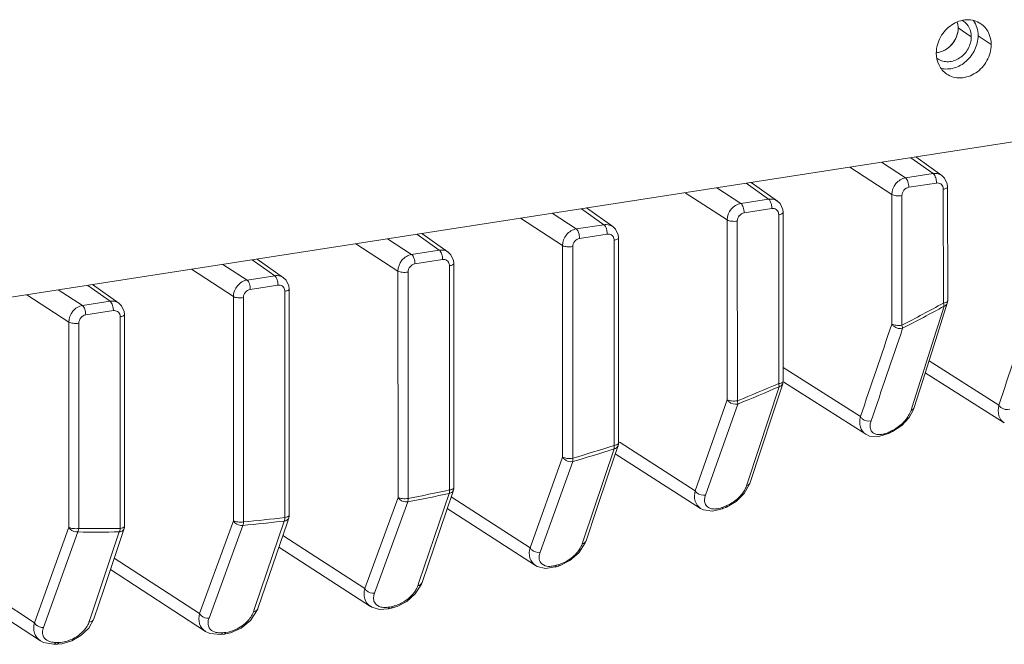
# Model space of a CAD drawing. Header units: millimetres. Extents: x 29170 to 33192, y 579 to 3108.
# Tile 62 of 256: x 30881 to 30946, y 1246 to 1287. Entities that reach past the tile are written whole.
import ezdxf

# ---------------------------------------------------------------- set-up
doc = ezdxf.new("R2010")
doc.units = ezdxf.units.MM
doc.layers.add('细实线', color=7, linetype='Continuous', lineweight=13)

msp = doc.modelspace()

# ---------------------------------------------------------------- linework, layer by layer
at = {"layer": '细实线'}
for p, q in [((30943.184, 1286.479), (30944.046, 1285.894)), ((30945.359, 1285.379), (30944.497, 1285.964)), ((30855.255, 1264.785), (30950.645, 1279.576)), ((30941.544, 1276.89), (30940.07, 1277.936)), ((30942.121, 1276.761), (30940.395, 1277.987)), ((30938.825, 1275.519), (30936.059, 1277.315)), ((30939.723, 1276.608), (30938.138, 1277.637)), ((30939.723, 1276.608), (30941.544, 1276.89)), ((30942.298, 1276.593), (30942.121, 1276.761)), ((30942.474, 1276.214), (30942.298, 1276.593)), ((30928.895, 1274.929), (30927.31, 1275.958)), ((30930.715, 1275.211), (30929.242, 1276.257)), ((30931.293, 1275.082), (30929.566, 1276.308)), ((30939.939, 1275.989), (30941.759, 1276.271)), ((30942.495, 1276.014), (30942.474, 1276.214)), ((30942.495, 1276.014), (30942.497, 1268.517)), ((30927.997, 1273.84), (30925.231, 1275.636)), ((30938.827, 1266.993), (30938.825, 1275.519)), ((30939.49, 1266.922), (30939.488, 1275.446)), ((30942.211, 1275.868), (30942.213, 1268.367)), ((30918.738, 1274.629), (30920.465, 1273.403)), ((30928.895, 1274.929), (30930.715, 1275.211)), ((30931.47, 1274.914), (30931.293, 1275.082)), ((30931.646, 1274.535), (30931.47, 1274.914)), ((30917.169, 1272.161), (30914.403, 1273.956)), ((30918.067, 1273.25), (30916.482, 1274.279)), ((30918.414, 1274.578), (30919.887, 1273.532)), ((30929.111, 1274.31), (30930.931, 1274.592)), ((30931.382, 1274.189), (30931.385, 1263.079)), ((30931.667, 1274.335), (30931.646, 1274.535)), ((30931.667, 1274.335), (30931.67, 1263.225)), ((30918.067, 1273.25), (30919.887, 1273.532)), ((30920.64, 1273.237), (30920.465, 1273.403)), ((30928, 1262.018), (30927.997, 1273.84)), ((30928.663, 1261.944), (30928.66, 1273.767)), ((30909.059, 1271.853), (30907.586, 1272.899)), ((30909.636, 1271.724), (30907.91, 1272.95)), ((30918.283, 1272.631), (30920.103, 1272.913)), ((30920.817, 1272.86), (30920.64, 1273.237)), ((30920.839, 1272.656), (30920.817, 1272.86)), ((30920.839, 1272.656), (30920.842, 1259.154)), ((30906.34, 1270.482), (30903.575, 1272.277)), ((30907.239, 1271.571), (30905.654, 1272.6)), ((30917.172, 1258.24), (30917.169, 1272.161)), ((30917.835, 1258.166), (30917.832, 1272.088)), ((30920.554, 1272.51), (30920.558, 1259.007)), ((30907.239, 1271.571), (30909.059, 1271.853)), ((30909.813, 1271.556), (30909.636, 1271.724)), ((30909.99, 1271.177), (30909.813, 1271.556)), ((30896.411, 1269.892), (30894.825, 1270.921)), ((30898.231, 1270.174), (30896.757, 1271.22)), ((30898.808, 1270.045), (30897.082, 1271.271)), ((30907.454, 1270.952), (30909.275, 1271.234)), ((30909.726, 1270.831), (30909.73, 1256.081)), ((30910.011, 1270.977), (30909.99, 1271.177)), ((30910.011, 1270.977), (30910.014, 1256.228)), ((30895.512, 1268.803), (30892.747, 1270.598)), ((30896.411, 1269.892), (30898.231, 1270.174)), ((30906.344, 1255.594), (30906.34, 1270.482)), ((30907.007, 1255.521), (30907.003, 1270.409)), ((30887.403, 1268.495), (30885.929, 1269.541)), ((30887.98, 1268.366), (30886.253, 1269.592)), ((30896.626, 1269.273), (30898.446, 1269.555)), ((30898.985, 1269.877), (30898.808, 1270.045)), ((30899.162, 1269.498), (30898.985, 1269.877)), ((30899.182, 1269.298), (30899.162, 1269.498)), ((30884.684, 1267.124), (30881.918, 1268.919)), ((30885.582, 1268.213), (30883.997, 1269.242)), ((30895.516, 1254.054), (30895.512, 1268.803)), ((30898.898, 1269.152), (30898.902, 1254.264)), ((30899.182, 1269.298), (30899.186, 1254.41)), ((30885.582, 1268.213), (30887.403, 1268.495)), ((30888.157, 1268.197), (30887.98, 1268.366)), ((30888.333, 1267.819), (30888.157, 1268.197)), ((30896.179, 1253.98), (30896.175, 1268.73)), ((30941.833, 1266.336), (30942.474, 1268.366)), ((30942.255, 1268.228), (30942.264, 1268.171)), ((30885.798, 1267.593), (30887.618, 1267.876)), ((30888.07, 1267.473), (30888.073, 1253.551)), ((30888.354, 1267.619), (30888.333, 1267.819)), ((30888.354, 1267.619), (30888.358, 1253.697)), ((30884.687, 1253.622), (30884.684, 1267.124)), ((30885.35, 1253.548), (30885.347, 1267.05)), ((30945.87, 1261.659), (30941.273, 1264.571)), ((30932.087, 1263.88), (30931.669, 1264.146)), ((30936.756, 1260.907), (30932.087, 1263.88)), ((30941.024, 1263.785), (30946.222, 1260.492)), ((30931.015, 1261.148), (30931.645, 1263.069)), ((30931.713, 1263.176), (30937.107, 1259.742)), ((30931.412, 1262.867), (30929.355, 1256.612)), ((30931.412, 1262.929), (30931.413, 1262.868)), ((30925.891, 1256.033), (30928, 1262.018)), ((30926.572, 1255.744), (30928.684, 1261.73)), ((30940.163, 1261.553), (30940.086, 1261.313)), ((30940.27, 1261.422), (30940.301, 1261.51)), ((30937.965, 1259.586), (30938.664, 1259.815)), ((30938.664, 1259.815), (30938.865, 1259.917)), ((30938.798, 1259.963), (30938.697, 1259.911)), ((30938.9, 1260.014), (30938.798, 1259.963)), ((30938.867, 1259.918), (30939.477, 1260.33)), ((30938.867, 1259.918), (30938.888, 1259.94)), ((30920.947, 1259.199), (30920.893, 1259.233)), ((30925.891, 1256.033), (30920.947, 1259.199)), ((30920.562, 1258.788), (30918.547, 1252.796)), ((30920.197, 1257.151), (30920.816, 1258.994)), ((30920.569, 1258.852), (30920.563, 1258.788)), ((30920.636, 1258.459), (30926.244, 1254.867)), ((30915.025, 1252.281), (30917.172, 1258.24)), ((30915.685, 1251.985), (30917.834, 1257.945)), ((30929.355, 1256.612), (30929.272, 1256.36)), ((30929.466, 1256.45), (30929.507, 1256.563)), ((30909.711, 1255.856), (30907.737, 1250.049)), ((30909.725, 1255.921), (30909.712, 1255.856)), ((30909.895, 1255.793), (30909.988, 1256.067)), ((30928.574, 1255.327), (30929.109, 1255.85)), ((30929.109, 1255.85), (30929.466, 1256.45)), ((30904.158, 1249.595), (30906.344, 1255.594)), ((30904.797, 1249.295), (30906.983, 1255.294)), ((30907.921, 1249.986), (30909.895, 1255.793)), ((30915.025, 1252.281), (30909.837, 1255.622)), ((30927.944, 1254.954), (30928.574, 1255.327)), ((30909.575, 1254.854), (30915.383, 1251.114)), ((30927.022, 1254.689), (30927.673, 1254.844)), ((30927.673, 1254.844), (30927.876, 1254.925)), ((30927.826, 1254.989), (30927.724, 1254.949)), ((30927.927, 1255.03), (30927.826, 1254.989)), ((30927.876, 1254.925), (30927.944, 1254.954)), ((30893.292, 1247.949), (30895.516, 1254.054)), ((30898.86, 1254.034), (30896.926, 1248.343)), ((30897.128, 1248.274), (30899.063, 1253.965)), ((30898.881, 1254.101), (30898.86, 1254.034)), ((30899.063, 1253.965), (30899.159, 1254.249)), ((30882.426, 1247.343), (30884.687, 1253.622)), ((30883.02, 1247.038), (30885.281, 1253.317)), ((30888.009, 1253.32), (30886.113, 1247.677)), ((30888.037, 1253.387), (30888.009, 1253.32)), ((30888.331, 1253.536), (30888.331, 1253.537)), ((30893.909, 1247.645), (30896.132, 1253.75)), ((30904.158, 1249.595), (30898.765, 1253.088)), ((30918.237, 1251.95), (30918.657, 1252.592)), ((30918.547, 1252.796), (30918.458, 1252.533)), ((30918.657, 1252.592), (30918.714, 1252.741)), ((30898.504, 1252.322), (30904.527, 1248.423)), ((30917.653, 1251.443), (30918.237, 1251.95)), ((30893.292, 1247.949), (30887.681, 1251.601)), ((30917.005, 1251.113), (30917.653, 1251.443)), ((30882.426, 1247.343), (30876.585, 1251.164)), ((30887.424, 1250.837), (30893.676, 1246.768)), ((30916.046, 1250.922), (30916.68, 1251.012)), ((30916.677, 1251.011), (30916.883, 1251.073)), ((30916.853, 1251.154), (30916.752, 1251.124)), ((30916.955, 1251.184), (30916.853, 1251.154)), ((30916.882, 1251.073), (30917.005, 1251.113)), ((30876.334, 1250.399), (30882.826, 1246.152)), ((30907.737, 1250.049), (30907.644, 1249.775)), ((30907.884, 1249.887), (30907.921, 1249.987)), ((30907.477, 1249.246), (30907.884, 1249.887)), ((30906.277, 1248.416), (30906.916, 1248.751)), ((30906.916, 1248.751), (30907.477, 1249.246)), ((30896.642, 1247.495), (30897.085, 1248.162)), ((30896.926, 1248.343), (30896.829, 1248.059)), ((30897.085, 1248.162), (30897.128, 1248.274)), ((30904.527, 1248.423), (30904.522, 1248.426)), ((30905.128, 1248.226), (30905.684, 1248.261)), ((30905.684, 1248.261), (30905.886, 1248.302)), ((30905.868, 1248.397), (30905.779, 1248.379)), ((30905.982, 1248.42), (30905.868, 1248.397)), ((30905.887, 1248.302), (30906.277, 1248.416)), ((30905.887, 1248.302), (30905.887, 1248.303)), ((30885.994, 1246.992), (30886.335, 1247.603)), ((30886.113, 1247.677), (30886.015, 1247.385)), ((30885.48, 1246.501), (30885.994, 1246.992)), ((30893.676, 1246.768), (30893.961, 1246.632)), ((30882.826, 1246.152), (30883.029, 1246.045)), ((30884.235, 1245.96), (30884.877, 1246.152)), ((30884.877, 1246.152), (30885.48, 1246.501)), ((30893.961, 1246.632), (30894.687, 1246.566)), ((30894.687, 1246.566), (30894.889, 1246.587)), ((30894.786, 1246.646), (30894.805, 1246.687)), ((30894.877, 1246.694), (30894.805, 1246.687)), ((30895.008, 1246.709), (30894.877, 1246.694)), ((30894.889, 1246.587), (30895.325, 1246.677)), ((30883.029, 1246.045), (30883.687, 1245.926)), ((30883.684, 1245.926), (30883.89, 1245.928)), ((30883.796, 1245.991), (30883.832, 1246.048)), ((30883.889, 1246.049), (30883.832, 1246.048)), ((30884.035, 1246.05), (30883.889, 1246.049)), ((30883.89, 1245.928), (30884.235, 1245.96))]:
    msp.add_line(p, q, dxfattribs=at)
for points in [[(30940.301, 1261.509), (30941.019, 1263.768), (30941.833, 1266.336)], [(30929.507, 1256.562), (30930.21, 1258.7), (30931.015, 1261.148)], [(30939.477, 1260.33), (30939.954, 1260.845), (30940.27, 1261.422)], [(30937.108, 1259.741), (30937.351, 1259.629), (30937.965, 1259.586)], [(30918.714, 1252.74), (30919.403, 1254.79), (30920.197, 1257.151)], [(30926.245, 1254.867), (30926.439, 1254.769), (30927.022, 1254.689)], [(30886.335, 1247.603), (30886.987, 1249.539), (30888.332, 1253.538)], [(30915.378, 1251.117), (30915.505, 1251.046), (30916.046, 1250.922)], [(30904.521, 1248.427), (30904.613, 1248.373), (30905.128, 1248.226)], [(30895.325, 1246.677), (30896.026, 1246.994), (30896.642, 1247.495)]]:
    msp.add_lwpolyline(points, dxfattribs=at)
for centre, radius, start, end in [((30942.923, 1286.025), 1.088, 55.85416, 60.26323), ((30941.629, 1286.148), 1.314, 275.24526, 278.82), ((30942.466, 1285.349), 1.096, 231.09157, 235.84946), ((29372.597, 1780.524), 1656.626, 341.747456, 342.194834), ((30880.064, 1381.572), 129.34, 297.37473, 298.74359), ((28517.044, 2034.123), 2543.298, 342.316006, 342.472395), ((30941.994, 1268.517), 0.503, 342.39812, 359.96304), ((28588.67, 2063.39), 2481.429, 341.13159, 341.280023), ((28535.615, 2082.843), 2538.68, 341.102576, 341.247742), ((30882.392, 1376.757), 123.787, 291.94995, 293.31525), ((30931.167, 1263.225), 0.503, 341.74239, 359.95706), ((30882.331, 1376.776), 124.033, 291.94511, 293.31035), ((30920.339, 1259.154), 0.503, 341.31212, 359.95285), ((30884.173, 1371.689), 118.621, 286.48541, 287.86472), ((30884.248, 1371.673), 118.372, 286.48346, 287.8628), ((30885.5, 1366.532), 113.293, 280.93094, 282.33976), ((30885.573, 1366.523), 113.052, 280.92931, 282.33813), ((30909.511, 1256.228), 0.503, 341.09862, 359.95051), ((30886.282, 1361.501), 108.2, 275.22318, 276.67587), ((30886.353, 1361.502), 107.97, 275.22142, 276.67412), ((30898.683, 1254.411), 0.503, 341.09945, 359.95004), ((30886.535, 1356.784), 103.475, 269.30549, 270.81631), ((30886.594, 1356.799), 103.259, 269.30973, 270.82058), ((30887.854, 1253.698), 0.503, 341.31779, 359.9512), ((30905.378, 1250.918), 2.575, 305.59558, 314.06234), ((30894.583, 1249.247), 2.586, 300.04289, 311.24432)]:
    msp.add_arc(centre, radius, start, end, dxfattribs=at)
for points, knots in [([(30941.749, 1284.819), (30941.749, 1285.181), (30941.953, 1285.918), (30942.698, 1286.743), (30943.569, 1287.055), (30944.245, 1286.981), (30944.545, 1286.844), (30944.677, 1286.754)], [0, 0, 0, 0, 0.258532, 0.521314, 0.768693, 0.885877, 1, 1, 1, 1]), ([(30944.046, 1285.894), (30944.046, 1286.097), (30943.963, 1286.501), (30943.693, 1286.818), (30943.534, 1286.925)], [0, 0, 0, 0, 0.5147, 1, 1, 1, 1]), ([(30944.194, 1286.965), (30944.294, 1286.824), (30944.448, 1286.499), (30944.497, 1286.144), (30944.497, 1285.964)], [0, 0, 0, 0, 0.488741, 1, 1, 1, 1]), ([(30941.742, 1284.839), (30941.931, 1284.855), (30942.314, 1284.976), (30942.784, 1285.356), (30943.103, 1285.878), (30943.184, 1286.281), (30943.184, 1286.479)], [0, 0, 0, 0, 0.240026, 0.493023, 0.750003, 1, 1, 1, 1]), ([(30941.83, 1284.85), (30942.196, 1284.906), (30942.896, 1285.338), (30943.184, 1286.1), (30943.184, 1286.479)], [0, 0, 0, 0, 0.494368, 1, 1, 1, 1]), ([(30943.184, 1286.479), (30943.184, 1286.512), (30943.179, 1286.644), (30943.156, 1286.775), (30943.129, 1286.869)], [0, 0, 0, 0, 0.253863, 1, 1, 1, 1]), ([(30944.677, 1286.754), (30944.889, 1286.61), (30945.249, 1286.188), (30945.359, 1285.65), (30945.359, 1285.379)], [0, 0, 0, 0, 0.485359, 1, 1, 1, 1]), ([(30941.85, 1284.442), (30941.949, 1284.375), (30942.175, 1284.272), (30942.681, 1284.217), (30943.335, 1284.451), (30943.893, 1285.07), (30944.046, 1285.623), (30944.046, 1285.894)], [0, 0, 0, 0, 0.114124, 0.231311, 0.478692, 0.741458, 1, 1, 1, 1]), ([(30944.497, 1285.964), (30944.497, 1285.653), (30944.347, 1285.017), (30943.772, 1284.247), (30942.958, 1283.777), (30942.335, 1283.748), (30942.057, 1283.815)], [0, 0, 0, 0, 0.254437, 0.515012, 0.766325, 1, 1, 1, 1]), ([(30945.359, 1285.379), (30945.359, 1285.017), (30945.155, 1284.28), (30944.411, 1283.455), (30943.539, 1283.143), (30942.864, 1283.217), (30942.563, 1283.354), (30942.431, 1283.444)], [0, 0, 0, 0, 0.258532, 0.521314, 0.768693, 0.885877, 1, 1, 1, 1]), ([(30942.431, 1283.444), (30942.219, 1283.588), (30941.859, 1284.01), (30941.749, 1284.548), (30941.749, 1284.819)], [0, 0, 0, 0, 0.485359, 1, 1, 1, 1]), ([(30938.825, 1275.519), (30938.825, 1275.772), (30939.015, 1276.28), (30939.48, 1276.569), (30939.723, 1276.608)], [0, 0, 0, 0, 0.50593, 1, 1, 1, 1]), ([(30939.723, 1276.608), (30939.802, 1276.554), (30939.902, 1276.333), (30939.939, 1276.116), (30939.939, 1275.989)], [0, 0, 0, 0, 0.427711, 1, 1, 1, 1]), ([(30941.544, 1276.89), (30941.595, 1276.898), (30941.794, 1276.912), (30941.999, 1276.847), (30942.12, 1276.762)], [0, 0, 0, 0, 0.259961, 1, 1, 1, 1]), ([(30941.544, 1276.89), (30941.565, 1276.876), (30941.661, 1276.774), (30941.706, 1276.636), (30941.73, 1276.527)], [0, 0, 0, 0, 0.187387, 1, 1, 1, 1]), ([(30939.488, 1275.446), (30939.488, 1275.572), (30939.584, 1275.826), (30939.817, 1275.97), (30939.939, 1275.989)], [0, 0, 0, 0, 0.505356, 1, 1, 1, 1]), ([(30941.759, 1276.271), (30941.853, 1276.285), (30942.061, 1276.249), (30942.175, 1276.071), (30942.198, 1275.979)], [0, 0, 0, 0, 0.500178, 1, 1, 1, 1]), ([(30942.495, 1276.014), (30942.495, 1275.976), (30942.383, 1275.896), (30942.282, 1275.879), (30942.211, 1275.868)], [0, 0, 0, 0, 0.348997, 1, 1, 1, 1]), ([(30938.825, 1275.519), (30938.908, 1275.466), (30939.14, 1275.426), (30939.363, 1275.426), (30939.488, 1275.446)], [0, 0, 0, 0, 0.439135, 1, 1, 1, 1]), ([(30927.997, 1273.84), (30927.997, 1274.093), (30928.187, 1274.6), (30928.652, 1274.89), (30928.895, 1274.929)], [0, 0, 0, 0, 0.50593, 1, 1, 1, 1]), ([(30928.895, 1274.929), (30928.974, 1274.875), (30929.073, 1274.654), (30929.111, 1274.437), (30929.111, 1274.31)], [0, 0, 0, 0, 0.427711, 1, 1, 1, 1]), ([(30930.715, 1275.211), (30930.767, 1275.219), (30930.966, 1275.232), (30931.171, 1275.168), (30931.292, 1275.083)], [0, 0, 0, 0, 0.259961, 1, 1, 1, 1]), ([(30930.715, 1275.211), (30930.737, 1275.197), (30930.833, 1275.095), (30930.878, 1274.957), (30930.902, 1274.848)], [0, 0, 0, 0, 0.187387, 1, 1, 1, 1]), ([(30930.931, 1274.592), (30931.025, 1274.606), (30931.233, 1274.57), (30931.347, 1274.392), (30931.369, 1274.3)], [0, 0, 0, 0, 0.500178, 1, 1, 1, 1]), ([(30928.66, 1273.767), (30928.66, 1273.893), (30928.756, 1274.147), (30928.989, 1274.291), (30929.111, 1274.31)], [0, 0, 0, 0, 0.505356, 1, 1, 1, 1]), ([(30931.667, 1274.335), (30931.667, 1274.297), (30931.554, 1274.217), (30931.454, 1274.2), (30931.382, 1274.189)], [0, 0, 0, 0, 0.348997, 1, 1, 1, 1]), ([(30919.887, 1273.532), (30919.939, 1273.54), (30920.138, 1273.553), (30920.343, 1273.489), (30920.463, 1273.404)], [0, 0, 0, 0, 0.259968, 1, 1, 1, 1]), ([(30919.887, 1273.532), (30919.909, 1273.518), (30920.005, 1273.416), (30920.05, 1273.278), (30920.074, 1273.169)], [0, 0, 0, 0, 0.187387, 1, 1, 1, 1]), ([(30927.997, 1273.84), (30928.08, 1273.787), (30928.311, 1273.747), (30928.535, 1273.747), (30928.66, 1273.767)], [0, 0, 0, 0, 0.439135, 1, 1, 1, 1]), ([(30917.169, 1272.161), (30917.169, 1272.414), (30917.359, 1272.921), (30917.824, 1273.211), (30918.067, 1273.25)], [0, 0, 0, 0, 0.50593, 1, 1, 1, 1]), ([(30918.067, 1273.25), (30918.146, 1273.196), (30918.245, 1272.975), (30918.283, 1272.758), (30918.283, 1272.631)], [0, 0, 0, 0, 0.427711, 1, 1, 1, 1]), ([(30920.103, 1272.913), (30920.196, 1272.927), (30920.405, 1272.891), (30920.519, 1272.713), (30920.541, 1272.621)], [0, 0, 0, 0, 0.500168, 1, 1, 1, 1]), ([(30920.839, 1272.656), (30920.839, 1272.618), (30920.726, 1272.538), (30920.625, 1272.521), (30920.554, 1272.51)], [0, 0, 0, 0, 0.348997, 1, 1, 1, 1]), ([(30917.169, 1272.161), (30917.251, 1272.108), (30917.483, 1272.068), (30917.707, 1272.068), (30917.832, 1272.088)], [0, 0, 0, 0, 0.439135, 1, 1, 1, 1]), ([(30917.832, 1272.088), (30917.832, 1272.214), (30917.927, 1272.468), (30918.161, 1272.612), (30918.283, 1272.631)], [0, 0, 0, 0, 0.505356, 1, 1, 1, 1]), ([(30906.34, 1270.482), (30906.34, 1270.735), (30906.531, 1271.242), (30906.995, 1271.532), (30907.239, 1271.571)], [0, 0, 0, 0, 0.50593, 1, 1, 1, 1]), ([(30907.239, 1271.571), (30907.318, 1271.517), (30907.417, 1271.296), (30907.454, 1271.079), (30907.454, 1270.952)], [0, 0, 0, 0, 0.427711, 1, 1, 1, 1]), ([(30909.059, 1271.853), (30909.11, 1271.861), (30909.31, 1271.874), (30909.515, 1271.81), (30909.635, 1271.725)], [0, 0, 0, 0, 0.259961, 1, 1, 1, 1]), ([(30909.059, 1271.853), (30909.08, 1271.839), (30909.176, 1271.737), (30909.221, 1271.599), (30909.246, 1271.49)], [0, 0, 0, 0, 0.187387, 1, 1, 1, 1]), ([(30907.003, 1270.409), (30907.003, 1270.535), (30907.099, 1270.789), (30907.332, 1270.933), (30907.454, 1270.952)], [0, 0, 0, 0, 0.505356, 1, 1, 1, 1]), ([(30909.275, 1271.234), (30909.368, 1271.248), (30909.576, 1271.212), (30909.691, 1271.034), (30909.713, 1270.942)], [0, 0, 0, 0, 0.500178, 1, 1, 1, 1]), ([(30910.01, 1270.977), (30910.011, 1270.939), (30909.898, 1270.859), (30909.797, 1270.842), (30909.726, 1270.831)], [0, 0, 0, 0, 0.348997, 1, 1, 1, 1]), ([(30898.231, 1270.174), (30898.282, 1270.182), (30898.481, 1270.195), (30898.687, 1270.131), (30898.807, 1270.045)], [0, 0, 0, 0, 0.259961, 1, 1, 1, 1]), ([(30898.231, 1270.174), (30898.252, 1270.159), (30898.348, 1270.058), (30898.393, 1269.92), (30898.418, 1269.811)], [0, 0, 0, 0, 0.187387, 1, 1, 1, 1]), ([(30906.34, 1270.482), (30906.423, 1270.429), (30906.655, 1270.389), (30906.879, 1270.389), (30907.003, 1270.409)], [0, 0, 0, 0, 0.439135, 1, 1, 1, 1]), ([(30895.512, 1268.803), (30895.512, 1269.056), (30895.703, 1269.563), (30896.167, 1269.853), (30896.411, 1269.892)], [0, 0, 0, 0, 0.50593, 1, 1, 1, 1]), ([(30896.411, 1269.892), (30896.49, 1269.838), (30896.589, 1269.617), (30896.626, 1269.4), (30896.626, 1269.273)], [0, 0, 0, 0, 0.427711, 1, 1, 1, 1]), ([(30898.446, 1269.555), (30898.54, 1269.569), (30898.748, 1269.533), (30898.862, 1269.355), (30898.885, 1269.263)], [0, 0, 0, 0, 0.500178, 1, 1, 1, 1]), ([(30895.512, 1268.803), (30895.595, 1268.75), (30895.827, 1268.71), (30896.051, 1268.71), (30896.175, 1268.73)], [0, 0, 0, 0, 0.439135, 1, 1, 1, 1]), ([(30896.175, 1268.73), (30896.175, 1268.856), (30896.271, 1269.11), (30896.504, 1269.254), (30896.626, 1269.273)], [0, 0, 0, 0, 0.505356, 1, 1, 1, 1]), ([(30899.182, 1269.298), (30899.183, 1269.259), (30899.07, 1269.18), (30898.969, 1269.163), (30898.898, 1269.152)], [0, 0, 0, 0, 0.348997, 1, 1, 1, 1]), ([(30884.684, 1267.124), (30884.684, 1267.377), (30884.874, 1267.884), (30885.339, 1268.174), (30885.582, 1268.213)], [0, 0, 0, 0, 0.50593, 1, 1, 1, 1]), ([(30885.582, 1268.213), (30885.661, 1268.159), (30885.76, 1267.938), (30885.798, 1267.721), (30885.798, 1267.593)], [0, 0, 0, 0, 0.427711, 1, 1, 1, 1]), ([(30887.403, 1268.495), (30887.454, 1268.503), (30887.653, 1268.516), (30887.858, 1268.452), (30887.979, 1268.366)], [0, 0, 0, 0, 0.259961, 1, 1, 1, 1]), ([(30887.403, 1268.495), (30887.424, 1268.48), (30887.52, 1268.379), (30887.565, 1268.241), (30887.589, 1268.132)], [0, 0, 0, 0, 0.187387, 1, 1, 1, 1]), ([(30942.408, 1268.424), (30942.394, 1268.418), (30942.331, 1268.393), (30942.265, 1268.378), (30942.213, 1268.37)], [0, 0, 0, 0, 0.215702, 1, 1, 1, 1]), ([(30942.264, 1268.171), (30942.289, 1268.178), (30942.378, 1268.217), (30942.452, 1268.298), (30942.474, 1268.365)], [0, 0, 0, 0, 0.271991, 1, 1, 1, 1]), ([(30942.497, 1268.517), (30942.497, 1268.508), (30942.485, 1268.464), (30942.44, 1268.439), (30942.408, 1268.424)], [0, 0, 0, 0, 0.189401, 1, 1, 1, 1]), ([(30885.347, 1267.05), (30885.347, 1267.177), (30885.443, 1267.431), (30885.676, 1267.575), (30885.798, 1267.593)], [0, 0, 0, 0, 0.505356, 1, 1, 1, 1]), ([(30887.618, 1267.876), (30887.712, 1267.89), (30887.92, 1267.854), (30888.034, 1267.676), (30888.057, 1267.584)], [0, 0, 0, 0, 0.500178, 1, 1, 1, 1]), ([(30888.354, 1267.619), (30888.354, 1267.58), (30888.242, 1267.501), (30888.141, 1267.484), (30888.07, 1267.473)], [0, 0, 0, 0, 0.348997, 1, 1, 1, 1]), ([(30884.684, 1267.124), (30884.767, 1267.07), (30884.999, 1267.031), (30885.222, 1267.031), (30885.347, 1267.05)], [0, 0, 0, 0, 0.439135, 1, 1, 1, 1]), ([(30939.49, 1266.919), (30939.366, 1266.9), (30939.142, 1266.899), (30938.91, 1266.939), (30938.827, 1266.993)], [0, 0, 0, 0, 0.560989, 1, 1, 1, 1]), ([(30938.827, 1266.993), (30938.857, 1266.937), (30939.032, 1266.735), (30939.345, 1266.656), (30939.536, 1266.716)], [0, 0, 0, 0, 0.240434, 1, 1, 1, 1]), ([(30939.536, 1266.716), (30939.535, 1266.731), (30939.528, 1266.8), (30939.508, 1266.867), (30939.49, 1266.919)], [0, 0, 0, 0, 0.206005, 1, 1, 1, 1]), ([(30931.58, 1263.133), (30931.567, 1263.126), (30931.504, 1263.101), (30931.438, 1263.087), (30931.385, 1263.079)], [0, 0, 0, 0, 0.215702, 1, 1, 1, 1]), ([(30931.413, 1262.868), (30931.441, 1262.875), (30931.538, 1262.912), (30931.621, 1262.996), (30931.645, 1263.068)], [0, 0, 0, 0, 0.272893, 1, 1, 1, 1]), ([(30931.67, 1263.225), (30931.67, 1263.217), (30931.658, 1263.172), (30931.613, 1263.148), (30931.58, 1263.133)], [0, 0, 0, 0, 0.189401, 1, 1, 1, 1]), ([(30928, 1262.018), (30928.028, 1261.963), (30928.196, 1261.763), (30928.496, 1261.681), (30928.685, 1261.731)], [0, 0, 0, 0, 0.240049, 1, 1, 1, 1]), ([(30928.663, 1261.944), (30928.538, 1261.925), (30928.314, 1261.924), (30928.083, 1261.964), (30928, 1262.018)], [0, 0, 0, 0, 0.56097, 1, 1, 1, 1]), ([(30928.685, 1261.731), (30928.686, 1261.746), (30928.688, 1261.817), (30928.676, 1261.889), (30928.663, 1261.944)], [0, 0, 0, 0, 0.210145, 1, 1, 1, 1]), ([(30946.217, 1260.495), (30946.052, 1260.6), (30945.784, 1260.986), (30945.818, 1261.434), (30945.87, 1261.659)], [0, 0, 0, 0, 0.457708, 1, 1, 1, 1]), ([(30945.87, 1261.659), (30945.9, 1261.602), (30946.081, 1261.4), (30946.4, 1261.324), (30946.591, 1261.39)], [0, 0, 0, 0, 0.240509, 1, 1, 1, 1]), ([(30940.086, 1261.313), (30940.065, 1261.249), (30939.951, 1260.965), (30939.765, 1260.713), (30939.601, 1260.54)], [0, 0, 0, 0, 0.219342, 1, 1, 1, 1]), ([(30940.301, 1261.509), (30940.279, 1261.441), (30940.203, 1261.36), (30940.112, 1261.321), (30940.086, 1261.313)], [0, 0, 0, 0, 0.724929, 1, 1, 1, 1]), ([(30937.104, 1259.744), (30936.938, 1259.85), (30936.668, 1260.235), (30936.702, 1260.684), (30936.756, 1260.907)], [0, 0, 0, 0, 0.461604, 1, 1, 1, 1]), ([(30936.756, 1260.907), (30936.786, 1260.851), (30936.959, 1260.65), (30937.269, 1260.57), (30937.46, 1260.628)], [0, 0, 0, 0, 0.240382, 1, 1, 1, 1]), ([(30937.397, 1260.266), (30937.396, 1260.294), (30937.4, 1260.417), (30937.429, 1260.539), (30937.46, 1260.628)], [0, 0, 0, 0, 0.231085, 1, 1, 1, 1]), ([(30937.968, 1259.72), (30937.941, 1259.721), (30937.84, 1259.729), (30937.74, 1259.756), (30937.674, 1259.789)], [0, 0, 0, 0, 0.273546, 1, 1, 1, 1]), ([(30938.32, 1259.765), (30938.289, 1259.757), (30938.174, 1259.73), (30938.055, 1259.718), (30937.968, 1259.72)], [0, 0, 0, 0, 0.27071, 1, 1, 1, 1]), ([(30938.697, 1259.911), (30938.605, 1259.865), (30938.48, 1259.812), (30938.351, 1259.773), (30938.32, 1259.765)], [0, 0, 0, 0, 0.762518, 1, 1, 1, 1]), ([(30938.664, 1259.815), (30938.67, 1259.818), (30938.697, 1259.843), (30938.698, 1259.883), (30938.697, 1259.911)], [0, 0, 0, 0, 0.186436, 1, 1, 1, 1]), ([(30920.753, 1259.061), (30920.739, 1259.055), (30920.677, 1259.03), (30920.61, 1259.016), (30920.558, 1259.007)], [0, 0, 0, 0, 0.215702, 1, 1, 1, 1]), ([(30920.842, 1259.154), (30920.842, 1259.145), (30920.83, 1259.101), (30920.785, 1259.076), (30920.753, 1259.061)], [0, 0, 0, 0, 0.189401, 1, 1, 1, 1]), ([(30920.563, 1258.788), (30920.593, 1258.794), (30920.698, 1258.829), (30920.79, 1258.917), (30920.816, 1258.993)], [0, 0, 0, 0, 0.274121, 1, 1, 1, 1]), ([(30917.172, 1258.24), (30917.199, 1258.186), (30917.361, 1257.99), (30917.648, 1257.905), (30917.834, 1257.945)], [0, 0, 0, 0, 0.23939, 1, 1, 1, 1]), ([(30917.835, 1258.166), (30917.71, 1258.147), (30917.487, 1258.146), (30917.255, 1258.186), (30917.172, 1258.24)], [0, 0, 0, 0, 0.56095, 1, 1, 1, 1]), ([(30917.834, 1257.945), (30917.837, 1257.96), (30917.847, 1258.034), (30917.843, 1258.108), (30917.835, 1258.166)], [0, 0, 0, 0, 0.21406, 1, 1, 1, 1]), ([(30929.507, 1256.562), (30929.483, 1256.489), (30929.399, 1256.405), (30929.3, 1256.368), (30929.272, 1256.36)], [0, 0, 0, 0, 0.723859, 1, 1, 1, 1]), ([(30909.712, 1255.856), (30909.744, 1255.86), (30909.858, 1255.893), (30909.959, 1255.984), (30909.987, 1256.065)], [0, 0, 0, 0, 0.275653, 1, 1, 1, 1]), ([(30909.925, 1256.135), (30909.912, 1256.129), (30909.849, 1256.104), (30909.782, 1256.089), (30909.73, 1256.081)], [0, 0, 0, 0, 0.215702, 1, 1, 1, 1]), ([(30910.014, 1256.228), (30910.014, 1256.219), (30910.002, 1256.175), (30909.957, 1256.15), (30909.925, 1256.135)], [0, 0, 0, 0, 0.189401, 1, 1, 1, 1]), ([(30926.242, 1254.868), (30926.074, 1254.976), (30925.8, 1255.36), (30925.835, 1255.812), (30925.891, 1256.033)], [0, 0, 0, 0, 0.466789, 1, 1, 1, 1]), ([(30925.891, 1256.033), (30925.919, 1255.978), (30926.086, 1255.779), (30926.384, 1255.696), (30926.572, 1255.744)], [0, 0, 0, 0, 0.23997, 1, 1, 1, 1]), ([(30929.272, 1256.36), (30929.253, 1256.302), (30929.149, 1256.048), (30928.984, 1255.821), (30928.839, 1255.665)], [0, 0, 0, 0, 0.221769, 1, 1, 1, 1]), ([(30906.344, 1255.594), (30906.371, 1255.543), (30906.525, 1255.35), (30906.8, 1255.263), (30906.983, 1255.294)], [0, 0, 0, 0, 0.238494, 1, 1, 1, 1]), ([(30907.007, 1255.521), (30906.883, 1255.501), (30906.659, 1255.501), (30906.427, 1255.541), (30906.344, 1255.594)], [0, 0, 0, 0, 0.560931, 1, 1, 1, 1]), ([(30906.983, 1255.294), (30906.988, 1255.31), (30907.006, 1255.384), (30907.009, 1255.461), (30907.007, 1255.521)], [0, 0, 0, 0, 0.217719, 1, 1, 1, 1]), ([(30926.508, 1255.398), (30926.508, 1255.426), (30926.514, 1255.544), (30926.542, 1255.659), (30926.572, 1255.744)], [0, 0, 0, 0, 0.232966, 1, 1, 1, 1]), ([(30928.839, 1255.665), (30928.777, 1255.598), (30928.509, 1255.34), (30928.188, 1255.134), (30927.927, 1255.03)], [0, 0, 0, 0, 0.244789, 1, 1, 1, 1]), ([(30927.028, 1254.833), (30927.003, 1254.836), (30926.908, 1254.852), (30926.816, 1254.887), (30926.756, 1254.923)], [0, 0, 0, 0, 0.271243, 1, 1, 1, 1]), ([(30927.36, 1254.844), (30927.331, 1254.839), (30927.221, 1254.824), (30927.109, 1254.823), (30927.028, 1254.833)], [0, 0, 0, 0, 0.269702, 1, 1, 1, 1]), ([(30927.673, 1254.844), (30927.68, 1254.847), (30927.714, 1254.871), (30927.722, 1254.916), (30927.724, 1254.949)], [0, 0, 0, 0, 0.193912, 1, 1, 1, 1]), ([(30927.876, 1254.925), (30927.882, 1254.928), (30927.893, 1254.935), (30927.901, 1254.945), (30927.905, 1254.951)], [0, 0, 0, 0, 0.475428, 1, 1, 1, 1]), ([(30895.516, 1254.054), (30895.541, 1254.004), (30895.69, 1253.816), (30895.953, 1253.728), (30896.132, 1253.75)], [0, 0, 0, 0, 0.237382, 1, 1, 1, 1]), ([(30896.179, 1253.98), (30896.054, 1253.961), (30895.831, 1253.96), (30895.599, 1254), (30895.516, 1254.054)], [0, 0, 0, 0, 0.560912, 1, 1, 1, 1]), ([(30896.132, 1253.75), (30896.138, 1253.766), (30896.164, 1253.84), (30896.175, 1253.919), (30896.179, 1253.98)], [0, 0, 0, 0, 0.221129, 1, 1, 1, 1]), ([(30898.86, 1254.034), (30898.895, 1254.037), (30899.018, 1254.066), (30899.13, 1254.162), (30899.159, 1254.248)], [0, 0, 0, 0, 0.277487, 1, 1, 1, 1]), ([(30899.097, 1254.318), (30899.083, 1254.311), (30899.02, 1254.287), (30898.954, 1254.272), (30898.902, 1254.264)], [0, 0, 0, 0, 0.215702, 1, 1, 1, 1]), ([(30899.186, 1254.41), (30899.186, 1254.402), (30899.174, 1254.357), (30899.129, 1254.333), (30899.097, 1254.318)], [0, 0, 0, 0, 0.189401, 1, 1, 1, 1]), ([(30884.687, 1253.622), (30884.712, 1253.574), (30884.856, 1253.392), (30885.106, 1253.304), (30885.28, 1253.317)], [0, 0, 0, 0, 0.236056, 1, 1, 1, 1]), ([(30885.35, 1253.548), (30885.226, 1253.529), (30885.002, 1253.528), (30884.77, 1253.568), (30884.687, 1253.622)], [0, 0, 0, 0, 0.560892, 1, 1, 1, 1]), ([(30885.28, 1253.317), (30885.288, 1253.333), (30885.322, 1253.407), (30885.341, 1253.486), (30885.35, 1253.548)], [0, 0, 0, 0, 0.224319, 1, 1, 1, 1]), ([(30888.009, 1253.32), (30888.046, 1253.321), (30888.177, 1253.347), (30888.301, 1253.446), (30888.331, 1253.537)], [0, 0, 0, 0, 0.279635, 1, 1, 1, 1]), ([(30888.268, 1253.605), (30888.255, 1253.599), (30888.192, 1253.574), (30888.125, 1253.559), (30888.073, 1253.551)], [0, 0, 0, 0, 0.215702, 1, 1, 1, 1]), ([(30888.357, 1253.697), (30888.358, 1253.689), (30888.346, 1253.644), (30888.301, 1253.62), (30888.268, 1253.605)], [0, 0, 0, 0, 0.189401, 1, 1, 1, 1]), ([(30918.714, 1252.74), (30918.688, 1252.663), (30918.595, 1252.575), (30918.488, 1252.54), (30918.458, 1252.533)], [0, 0, 0, 0, 0.722495, 1, 1, 1, 1]), ([(30915.379, 1251.117), (30915.21, 1251.227), (30914.935, 1251.609), (30914.969, 1252.062), (30915.025, 1252.281)], [0, 0, 0, 0, 0.471869, 1, 1, 1, 1]), ([(30915.025, 1252.281), (30915.052, 1252.228), (30915.212, 1252.032), (30915.499, 1251.946), (30915.685, 1251.985)], [0, 0, 0, 0, 0.239321, 1, 1, 1, 1]), ([(30915.622, 1251.597), (30915.619, 1251.628), (30915.619, 1251.76), (30915.65, 1251.89), (30915.685, 1251.985)], [0, 0, 0, 0, 0.232555, 1, 1, 1, 1]), ([(30918.458, 1252.533), (30918.44, 1252.481), (30918.346, 1252.252), (30918.2, 1252.047), (30918.071, 1251.905)], [0, 0, 0, 0, 0.224543, 1, 1, 1, 1]), ([(30916.337, 1251.054), (30916.27, 1251.052), (30916.05, 1251.062), (30915.823, 1251.169), (30915.73, 1251.293)], [0, 0, 0, 0, 0.299072, 1, 1, 1, 1]), ([(30917.731, 1251.592), (30917.555, 1251.457), (30917.299, 1251.305), (30917.023, 1251.205), (30916.955, 1251.184)], [0, 0, 0, 0, 0.756576, 1, 1, 1, 1]), ([(30916.752, 1251.124), (30916.716, 1251.113), (30916.58, 1251.077), (30916.44, 1251.056), (30916.337, 1251.054)], [0, 0, 0, 0, 0.264815, 1, 1, 1, 1]), ([(30916.68, 1251.012), (30916.688, 1251.015), (30916.729, 1251.038), (30916.745, 1251.088), (30916.752, 1251.124)], [0, 0, 0, 0, 0.19905, 1, 1, 1, 1]), ([(30916.883, 1251.073), (30916.89, 1251.075), (30916.905, 1251.083), (30916.917, 1251.095), (30916.922, 1251.102)], [0, 0, 0, 0, 0.475332, 1, 1, 1, 1]), ([(30907.921, 1249.986), (30907.893, 1249.905), (30907.791, 1249.814), (30907.677, 1249.781), (30907.644, 1249.775)], [0, 0, 0, 0, 0.720849, 1, 1, 1, 1]), ([(30904.522, 1248.426), (30904.35, 1248.539), (30904.07, 1248.921), (30904.102, 1249.378), (30904.158, 1249.595)], [0, 0, 0, 0, 0.476988, 1, 1, 1, 1]), ([(30904.158, 1249.595), (30904.185, 1249.544), (30904.339, 1249.351), (30904.614, 1249.264), (30904.797, 1249.295)], [0, 0, 0, 0, 0.238465, 1, 1, 1, 1]), ([(30907.556, 1249.574), (30907.533, 1249.53), (30907.425, 1249.346), (30907.286, 1249.182), (30907.168, 1249.068)], [0, 0, 0, 0, 0.231425, 1, 1, 1, 1]), ([(30904.734, 1248.925), (30904.732, 1248.954), (30904.734, 1249.08), (30904.764, 1249.204), (30904.797, 1249.295)], [0, 0, 0, 0, 0.234769, 1, 1, 1, 1]), ([(30906.876, 1248.824), (30906.674, 1248.679), (30906.377, 1248.522), (30906.06, 1248.436), (30905.982, 1248.42)], [0, 0, 0, 0, 0.757819, 1, 1, 1, 1]), ([(30896.829, 1248.059), (30896.807, 1247.994), (30896.681, 1247.707), (30896.47, 1247.463), (30896.288, 1247.302)], [0, 0, 0, 0, 0.221805, 1, 1, 1, 1]), ([(30897.128, 1248.274), (30897.119, 1248.246), (30897.058, 1248.132), (30896.925, 1248.073), (30896.829, 1248.059)], [0, 0, 0, 0, 0.232109, 1, 1, 1, 1]), ([(30905.386, 1248.349), (30905.324, 1248.354), (30905.115, 1248.383), (30904.912, 1248.503), (30904.829, 1248.627)], [0, 0, 0, 0, 0.293657, 1, 1, 1, 1]), ([(30905.779, 1248.379), (30905.745, 1248.372), (30905.615, 1248.35), (30905.482, 1248.343), (30905.386, 1248.349)], [0, 0, 0, 0, 0.264588, 1, 1, 1, 1]), ([(30905.684, 1248.261), (30905.694, 1248.263), (30905.743, 1248.285), (30905.767, 1248.339), (30905.779, 1248.379)], [0, 0, 0, 0, 0.20255, 1, 1, 1, 1]), ([(30886.335, 1247.603), (30886.326, 1247.573), (30886.26, 1247.453), (30886.117, 1247.395), (30886.015, 1247.385)], [0, 0, 0, 0, 0.230581, 1, 1, 1, 1]), ([(30893.673, 1246.77), (30893.497, 1246.884), (30893.208, 1247.267), (30893.236, 1247.731), (30893.292, 1247.949)], [0, 0, 0, 0, 0.482217, 1, 1, 1, 1]), ([(30893.292, 1247.949), (30893.318, 1247.899), (30893.467, 1247.711), (30893.729, 1247.624), (30893.909, 1247.645)], [0, 0, 0, 0, 0.237419, 1, 1, 1, 1]), ([(30893.847, 1247.294), (30893.844, 1247.382), (30893.861, 1247.502), (30893.898, 1247.616), (30893.909, 1247.645)], [0, 0, 0, 0, 0.735021, 1, 1, 1, 1]), ([(30882.822, 1246.154), (30882.642, 1246.272), (30882.347, 1246.654), (30882.37, 1247.124), (30882.426, 1247.343)], [0, 0, 0, 0, 0.487119, 1, 1, 1, 1]), ([(30882.426, 1247.343), (30882.45, 1247.295), (30882.594, 1247.112), (30882.845, 1247.024), (30883.02, 1247.038)], [0, 0, 0, 0, 0.236189, 1, 1, 1, 1]), ([(30885.79, 1246.971), (30885.718, 1246.876), (30885.364, 1246.489), (30884.882, 1246.219), (30884.491, 1246.116)], [0, 0, 0, 0, 0.228158, 1, 1, 1, 1]), ([(30886.015, 1247.385), (30886.003, 1247.35), (30885.946, 1247.203), (30885.862, 1247.068), (30885.79, 1246.971)], [0, 0, 0, 0, 0.233974, 1, 1, 1, 1]), ([(30894.438, 1246.694), (30894.38, 1246.704), (30894.184, 1246.751), (30894.003, 1246.88), (30893.929, 1247.004)], [0, 0, 0, 0, 0.288368, 1, 1, 1, 1]), ([(30895.877, 1247.008), (30895.809, 1246.969), (30895.537, 1246.827), (30895.236, 1246.733), (30895.008, 1246.709)], [0, 0, 0, 0, 0.255984, 1, 1, 1, 1]), ([(30883.491, 1246.088), (30883.438, 1246.102), (30883.257, 1246.165), (30883.097, 1246.301), (30883.032, 1246.423)], [0, 0, 0, 0, 0.283191, 1, 1, 1, 1]), ([(30894.805, 1246.687), (30894.773, 1246.683), (30894.651, 1246.674), (30894.527, 1246.679), (30894.438, 1246.694)], [0, 0, 0, 0, 0.264091, 1, 1, 1, 1]), ([(30894.687, 1246.566), (30894.717, 1246.569), (30894.756, 1246.599), (30894.78, 1246.635), (30894.786, 1246.646)], [0, 0, 0, 0, 0.699671, 1, 1, 1, 1]), ([(30883.687, 1245.926), (30883.717, 1245.926), (30883.76, 1245.949), (30883.789, 1245.981), (30883.796, 1245.991)], [0, 0, 0, 0, 0.706664, 1, 1, 1, 1])]:
    msp.add_open_spline(points, degree=3, knots=knots, dxfattribs=at)
for points in [[(30943.184, 1286.479), (30943.184, 1286.61), (30943.166, 1286.742), (30943.129, 1286.869)], [(30941.73, 1276.527), (30941.749, 1276.443), (30941.759, 1276.357), (30941.759, 1276.271)], [(30942.198, 1275.979), (30942.206, 1275.943), (30942.211, 1275.905), (30942.211, 1275.868)], [(30930.902, 1274.848), (30930.921, 1274.764), (30930.931, 1274.678), (30930.931, 1274.592)], [(30931.369, 1274.3), (30931.378, 1274.264), (30931.382, 1274.226), (30931.382, 1274.189)], [(30920.074, 1273.169), (30920.093, 1273.085), (30920.103, 1272.999), (30920.103, 1272.913)], [(30920.541, 1272.621), (30920.55, 1272.584), (30920.554, 1272.547), (30920.554, 1272.51)], [(30909.246, 1271.49), (30909.264, 1271.406), (30909.275, 1271.32), (30909.275, 1271.234)], [(30909.713, 1270.942), (30909.722, 1270.906), (30909.726, 1270.868), (30909.726, 1270.831)], [(30898.418, 1269.811), (30898.436, 1269.727), (30898.446, 1269.641), (30898.446, 1269.555)], [(30898.885, 1269.263), (30898.894, 1269.226), (30898.898, 1269.189), (30898.898, 1269.152)], [(30887.589, 1268.132), (30887.608, 1268.048), (30887.618, 1267.962), (30887.618, 1267.876)], [(30939.49, 1266.922), (30940.403, 1267.394), (30941.312, 1267.873), (30942.213, 1268.367)], [(30942.213, 1268.37), (30942.23, 1268.324), (30942.245, 1268.277), (30942.255, 1268.228)], [(30888.057, 1267.584), (30888.065, 1267.547), (30888.07, 1267.51), (30888.07, 1267.473)], [(30931.385, 1263.079), (30931.398, 1263.03), (30931.408, 1262.979), (30931.412, 1262.929)], [(30939.601, 1260.54), (30939.399, 1260.329), (30939.16, 1260.147), (30938.9, 1260.014)], [(30937.473, 1259.975), (30937.422, 1260.061), (30937.399, 1260.166), (30937.397, 1260.266)], [(30937.674, 1259.789), (30937.593, 1259.83), (30937.52, 1259.896), (30937.473, 1259.975)], [(30938.888, 1259.94), (30938.899, 1259.962), (30938.9, 1259.989), (30938.9, 1260.014)], [(30920.558, 1259.007), (30920.566, 1258.956), (30920.57, 1258.904), (30920.569, 1258.852)], [(30909.73, 1256.081), (30909.733, 1256.028), (30909.732, 1255.974), (30909.725, 1255.921)], [(30926.574, 1255.115), (30926.528, 1255.201), (30926.508, 1255.302), (30926.508, 1255.398)], [(30926.756, 1254.923), (30926.681, 1254.969), (30926.615, 1255.037), (30926.574, 1255.115)], [(30927.724, 1254.949), (30927.607, 1254.902), (30927.485, 1254.865), (30927.36, 1254.844)], [(30927.905, 1254.951), (30927.92, 1254.974), (30927.925, 1255.003), (30927.927, 1255.03)], [(30898.902, 1254.264), (30898.9, 1254.209), (30898.894, 1254.154), (30898.881, 1254.101)], [(30888.073, 1253.551), (30888.066, 1253.496), (30888.055, 1253.44), (30888.037, 1253.387)], [(30915.73, 1251.293), (30915.665, 1251.379), (30915.629, 1251.49), (30915.622, 1251.597)], [(30918.071, 1251.905), (30917.968, 1251.791), (30917.853, 1251.686), (30917.731, 1251.592)], [(30916.922, 1251.102), (30916.94, 1251.126), (30916.949, 1251.155), (30916.955, 1251.184)], [(30907.644, 1249.775), (30907.62, 1249.706), (30907.591, 1249.639), (30907.556, 1249.574)], [(30904.829, 1248.627), (30904.771, 1248.713), (30904.739, 1248.821), (30904.734, 1248.925)], [(30905.887, 1248.303), (30905.907, 1248.307), (30905.925, 1248.319), (30905.939, 1248.335)], [(30905.939, 1248.335), (30905.959, 1248.359), (30905.972, 1248.389), (30905.982, 1248.42)], [(30882.961, 1246.705), (30882.959, 1246.818), (30882.982, 1246.932), (30883.02, 1247.038)], [(30893.929, 1247.004), (30893.878, 1247.09), (30893.851, 1247.193), (30893.847, 1247.294)], [(30883.032, 1246.423), (30882.987, 1246.509), (30882.964, 1246.608), (30882.961, 1246.705)], [(30884.491, 1246.116), (30884.342, 1246.076), (30884.188, 1246.052), (30884.035, 1246.05)], [(30894.889, 1246.587), (30894.914, 1246.59), (30894.938, 1246.604), (30894.955, 1246.622)], [(30894.955, 1246.622), (30894.979, 1246.646), (30894.996, 1246.677), (30895.008, 1246.709)], [(30883.832, 1246.048), (30883.718, 1246.047), (30883.602, 1246.059), (30883.491, 1246.088)], [(30883.89, 1245.928), (30883.92, 1245.928), (30883.949, 1245.944), (30883.971, 1245.963)], [(30883.971, 1245.963), (30883.998, 1245.987), (30884.018, 1246.018), (30884.035, 1246.05)]]:
    msp.add_open_spline(points, degree=3, dxfattribs=at)

doc.saveas('drawing.dxf')
